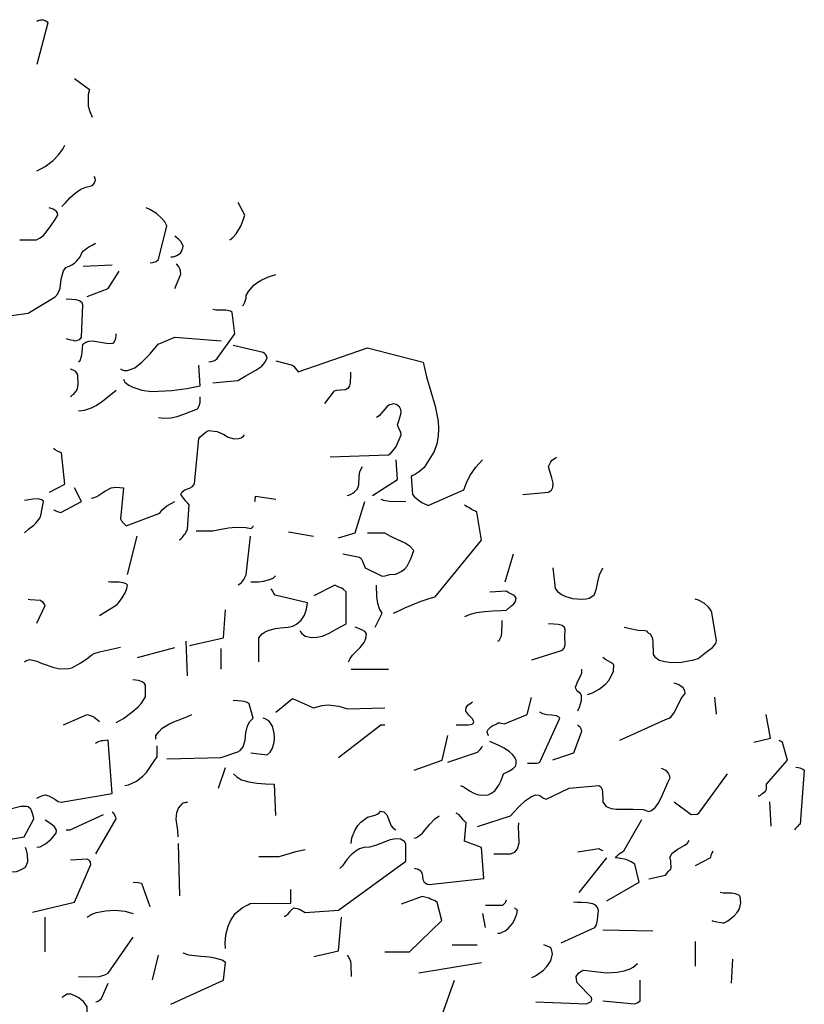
# Model space of a CAD drawing. Header units: metres. Extents: x 104013 to 108981, y 427946 to 428479.
# Tile 69 of 256: x 108750.35 to 108751.97, y 428217.9 to 428219.94. Entities that reach past the tile are written whole.
import ezdxf

# ---------------------------------------------------------------- set-up
doc = ezdxf.new("R2010")
doc.units = ezdxf.units.M
doc.layers.add('N-WE-GR-BOOM-SD', color=90, linetype='Continuous', lineweight=25)

# ---------------------------------------------------------------- blocks, each defined once
blk = doc.blocks.new('SGR-BOOM_S02_G_ZIJ-D')
at = {"flags": 128}
for points in [[(0.3502, 10.5323), (0.3536, 10.5323), (0.3569, 10.5345), (0.3625, 10.5356), (0.3636, 10.5367), (0.3714, 10.5356), (0.3747, 10.5345), (0.378, 10.5334), (0.3858, 10.5278), (0.3881, 10.5234), (0.3502, 10.351)], [(0.4792, 10.2932), (0.5315, 10.2487), (0.5271, 10.2276), (0.526, 10.2075), (0.5271, 10.1797), (0.5326, 10.1575), (0.5404, 10.1341)], [(0.3502, 9.9117), (0.3636, 9.9195), (0.378, 9.9295), (0.4058, 9.9551), (0.4248, 9.9773), (0.4392, 10.0007), (0.4459, 10.0174)], [(0.4359, 9.7638), (0.4492, 9.7805), (0.4637, 9.8005), (0.4815, 9.8194), (0.5015, 9.8361), (0.5182, 9.8439), (0.5382, 9.8495), (0.5426, 9.8528), (0.5482, 9.8617), (0.5515, 9.8728), (0.5504, 9.8817), (0.5471, 9.8884)], [(1.0142, 9.627), (1.0242, 9.6359), (1.0364, 9.6515), (1.052, 9.6826), (1.062, 9.7116), (1.0664, 9.7282), (1.0431, 9.7805)], [(0.2913, 9.627), (0.3491, 9.627), (0.3614, 9.6348), (0.3725, 9.6448), (0.3858, 9.6637), (0.3981, 9.6837), (0.4103, 9.706), (0.4225, 9.7282), (0.4214, 9.7371), (0.417, 9.7438), (0.4114, 9.7494), (0.4058, 9.7527), (0.3925, 9.7583)], [(0.7395, 9.5314), (0.7484, 9.5325), (0.7528, 9.5336), (0.7606, 9.537), (0.7684, 9.5447), (0.7973, 9.6849), (0.7906, 9.7004), (0.7795, 9.716), (0.7617, 9.7349), (0.7384, 9.7516), (0.7261, 9.7583)], [(0.8118, 9.5559), (0.8195, 9.5559), (0.8229, 9.557), (0.8318, 9.5614), (0.8407, 9.5692), (0.844, 9.5714), (0.8474, 9.5781), (0.8507, 9.5859), (0.8529, 9.5926), (0.854, 9.6015), (0.8462, 9.6192), (0.8385, 9.6281), (0.8251, 9.6415)], [(0.2624, 9.3134), (0.3202, 9.3234), (0.4125, 9.3913), (0.4225, 9.4035), (0.4303, 9.4269), (0.4337, 9.4636), (0.4392, 9.4891), (0.4414, 9.498), (0.4492, 9.5125), (0.4559, 9.5147), (0.4615, 9.5169), (0.4703, 9.5225), (0.4792, 9.5303), (0.4881, 9.5392), (0.4926, 9.5458), (0.4959, 9.5503), (0.4993, 9.5559), (0.5048, 9.5725), (0.5104, 9.5814), (0.5159, 9.587), (0.5293, 9.597), (0.5404, 9.6048), (0.5515, 9.6126)], [(0.5093, 9.518), (0.6094, 9.5225)], [(0.8251, 9.4246), (0.8451, 9.4847), (0.844, 9.4969), (0.8418, 9.5058), (0.8385, 9.5147), (0.834, 9.5214), (0.8296, 9.5258)], [(0.5226, 9.3924), (0.5949, 9.4246), (0.6338, 9.4969)], [(1.0575, 9.3546), (1.0609, 9.3579), (1.0664, 9.369), (1.0709, 9.3857), (1.0709, 9.3968), (1.0787, 9.4124), (1.0976, 9.4391), (1.1109, 9.4513), (1.1243, 9.4613), (1.1476, 9.4736), (1.1732, 9.4836)], [(0.4503, 9.2178), (0.4526, 9.2167), (0.467, 9.2133), (0.4748, 9.2111), (0.4792, 9.2089), (0.4881, 9.21), (0.4937, 9.2122), (0.4982, 9.2144), (0.5037, 9.2233), (0.5082, 9.3579), (0.5059, 9.3657), (0.497, 9.3735), (0.4848, 9.3779), (0.4703, 9.3801), (0.4503, 9.3813)], [(0.9419, 9.1221), (0.9508, 9.1233), (0.9552, 9.1244), (0.963, 9.1277), (0.9708, 9.1355), (1.032, 9.2378), (1.0219, 9.3257), (1.0164, 9.3312), (1.0008, 9.3357), (0.9663, 9.3357), (0.9563, 9.3379)], [(0.4937, 9.1221), (0.4993, 9.1277), (0.5048, 9.1488), (0.5059, 9.1633), (0.507, 9.1789), (0.5082, 9.1944), (0.5182, 9.2033), (0.5293, 9.2078), (0.5415, 9.2089), (0.576, 9.2022), (0.5971, 9.1978), (0.6116, 9.1989), (0.6149, 9.2022), (0.6194, 9.2111), (0.6216, 9.22), (0.6227, 9.2311), (0.6227, 9.2378)], [(0.6383, 9.0932), (0.6405, 9.0921), (0.6438, 9.0888), (0.6505, 9.0854), (0.6616, 9.0854), (0.6872, 9.0977), (0.7117, 9.1199), (0.7395, 9.1544), (0.7673, 9.1944), (0.8251, 9.2245), (0.9841, 9.2089)], [(0.9563, 9.0354), (1.042, 9.0443), (1.0675, 9.0632), (1.1042, 9.0877), (1.1243, 9.1043), (1.1354, 9.1188), (1.1432, 9.1366), (1.1421, 9.1444), (1.1387, 9.1511), (1.1343, 9.1566), (1.1287, 9.16), (1.0264, 9.1889)], [(1.1732, 9.1266), (1.2299, 9.1088), (1.2355, 9.1021), (1.2399, 9.0954), (1.2466, 9.0854), (1.2499, 9.0799), (1.489, 9.18), (1.6803, 9.1199), (1.6914, 9.0599), (1.7215, 8.9386), (1.7315, 8.8764), (1.7326, 8.8463), (1.7315, 8.8152), (1.727, 8.7829), (1.7181, 8.7518), (1.6836, 8.6851), (1.6681, 8.6684), (1.6503, 8.6551), (1.6447, 8.6517), (1.6392, 8.6473), (1.6436, 8.5739), (1.6503, 8.5639), (1.6625, 8.5516), (1.6759, 8.5405), (1.697, 8.5272), (1.8204, 8.5928), (1.8293, 8.6217), (1.8405, 8.6506), (1.8616, 8.6862), (1.8849, 8.7173)], [(0.6483, 9.0499), (0.6494, 9.0465), (0.6516, 9.041), (0.6527, 9.0376), (0.6661, 9.0254), (0.6805, 9.0165), (0.7117, 9.0054), (0.745, 8.9998), (0.8151, 9.0031), (0.8663, 9.012), (0.9119, 9.022), (0.9074, 9.1077)], [(0.4659, 8.9787), (0.4692, 8.9809), (0.4726, 8.9854), (0.477, 8.9887), (0.4826, 8.9976), (0.4859, 9.002), (0.4904, 9.012), (0.4926, 9.0265), (0.4915, 9.0676), (0.4837, 9.0821), (0.4748, 9.0877), (0.4659, 9.0921)], [(1.3411, 8.9498), (1.3745, 9.002), (1.3834, 9.0054), (1.3967, 9.0065), (1.4123, 9.0076), (1.4245, 9.0154), (1.4279, 9.022), (1.4301, 9.0343), (1.4312, 9.0688), (1.4312, 9.0788)], [(0.4937, 8.9197), (0.5137, 8.922), (0.5382, 8.932), (0.5538, 8.942), (0.576, 8.9598), (0.6227, 9.0054)], [(0.7684, 8.8919), (0.7862, 8.8886), (0.8107, 8.8908), (0.8329, 8.8964), (0.8562, 8.9053), (0.8974, 8.9242), (0.903, 8.9275), (0.9085, 8.9398), (0.9119, 8.9542), (0.9119, 8.9776)], [(1.36, 8.7285), (1.5613, 8.7374), (1.5691, 8.744), (1.5813, 8.7618), (1.5869, 8.7718), (1.6047, 8.8196), (1.6036, 8.8297), (1.5958, 8.8497), (1.5913, 8.8619), (1.5969, 8.8775), (1.6036, 8.9053), (1.6047, 8.9153), (1.6036, 8.9253), (1.5991, 8.9364), (1.5958, 8.9386), (1.5925, 8.942), (1.5869, 8.9453), (1.5769, 8.9487), (1.5624, 8.9431), (1.5546, 8.9364), (1.5413, 8.9164), (1.5291, 8.8986), (1.5191, 8.8919)], [(0.8407, 8.3859), (0.8462, 8.3904), (0.8518, 8.3971), (0.8574, 8.4059), (0.8607, 8.4104), (0.8685, 8.4282), (0.874, 8.5305), (0.8685, 8.5383), (0.8629, 8.5461), (0.8529, 8.5616), (0.8451, 8.5739), (0.8507, 8.585), (0.8596, 8.5928), (0.8752, 8.5995), (0.8863, 8.6061), (0.8929, 8.6172), (0.9074, 8.8052), (0.9119, 8.8119), (0.933, 8.8319), (0.9408, 8.8374), (0.9708, 8.8341), (0.9941, 8.8208), (1.0086, 8.8108), (1.0297, 8.8041), (1.0442, 8.8052), (1.0531, 8.8074), (1.062, 8.8141), (1.0653, 8.8196)], [(0.3936, 8.5828), (0.4459, 8.6161), (0.4348, 8.7462), (0.4214, 8.7529), (0.4125, 8.7585), (0.407, 8.764)], [(2.0239, 8.5739), (2.1118, 8.5828), (2.1218, 8.5906), (2.1263, 8.6017), (2.1274, 8.6206), (2.1229, 8.6428), (2.1151, 8.674), (2.1118, 8.6895), (2.1196, 8.7084), (2.124, 8.7151), (2.1396, 8.7273)], [(1.419, 8.5694), (1.4234, 8.5705), (1.4301, 8.5739), (1.4379, 8.5794), (1.4434, 8.5839), (1.4546, 8.5961), (1.459, 8.6139), (1.4601, 8.6484), (1.4623, 8.6684), (1.4712, 8.6895)], [(1.5057, 8.5694), (1.5913, 8.635), (1.5869, 8.7173)], [(0.407, 8.5105), (0.4103, 8.5083), (0.4203, 8.5027), (0.4325, 8.4983), (0.5037, 8.5438), (0.4792, 8.6006)], [(0.5371, 8.5583), (0.5437, 8.5594), (0.556, 8.565), (0.5738, 8.5783), (0.586, 8.5883), (0.606, 8.6006), (0.6216, 8.6039), (0.6483, 8.6006), (0.6383, 8.4727), (0.6416, 8.4649), (0.6505, 8.4515), (0.6572, 8.4438), (0.7728, 8.496), (0.7806, 8.5083), (0.7973, 8.5261), (0.8251, 8.545)], [(0.3069, 8.4148), (0.3224, 8.4315), (0.3391, 8.4471), (0.3469, 8.4549), (0.3603, 8.4749), (0.3636, 8.4871), (0.3725, 8.5438), (0.3714, 8.5472), (0.3658, 8.5516), (0.3547, 8.555), (0.3358, 8.5539), (0.3158, 8.5505), (0.3069, 8.5483)], [(1.1009, 8.545), (1.102, 8.5483), (1.1031, 8.5661), (1.1732, 8.5539)], [(1.5346, 8.5539), (1.5435, 8.5494), (1.5647, 8.5461), (1.6203, 8.545)], [(1.3889, 8.3948), (1.4457, 8.4148), (1.479, 8.5438)], [(1.578, 8.0823), (1.6014, 8.0946), (1.6169, 8.1046), (1.6703, 8.1313), (1.7003, 8.1435), (1.7215, 8.1502), (1.8805, 8.3848), (1.8649, 8.5005), (1.8605, 8.5038), (1.8494, 8.5105), (1.8371, 8.5194), (1.8316, 8.5227), (1.8227, 8.5294)], [(0.8985, 8.4237), (0.9563, 8.4237), (0.9786, 8.4282), (1.0097, 8.436), (1.0353, 8.4382), (1.0698, 8.4371), (1.0876, 8.4326), (1.0909, 8.4371), (1.0942, 8.4404), (1.0953, 8.4438)], [(1.2166, 8.4193), (1.3022, 8.4015)], [(0.6616, 8.2425), (0.695, 8.4015)], [(1.0431, 8.1991), (1.0486, 8.2035), (1.0542, 8.2091), (1.0598, 8.218), (1.0631, 8.2225), (1.0675, 8.2325), (1.0709, 8.2414), (1.0853, 8.4004)], [(1.4034, 8.3281), (1.4612, 8.3136), (1.4668, 8.3092), (1.4712, 8.297), (1.4801, 8.2703), (1.5391, 8.2358), (1.5491, 8.2369), (1.5569, 8.2402), (1.5658, 8.2425), (1.5858, 8.2436), (1.6047, 8.2547), (1.6158, 8.2647), (1.6247, 8.2769), (1.6381, 8.307), (1.6481, 8.3414), (1.6358, 8.3581), (1.618, 8.3715), (1.5902, 8.387), (1.5691, 8.3993), (1.548, 8.4137), (1.489, 8.4137)], [(1.9628, 8.2124), (1.9917, 8.3281)], [(2.1263, 8.2703), (2.1352, 8.1846), (2.1429, 8.1724), (2.1585, 8.1591), (2.1719, 8.1513), (2.1941, 8.1435), (2.2264, 8.1402), (2.2419, 8.1413), (2.2519, 8.1446), (2.2642, 8.1546), (2.2697, 8.1602), (2.2775, 8.1846), (2.282, 8.2124), (2.2875, 8.2414), (2.2986, 8.2703)], [(0.566, 8.0734), (0.626, 8.119), (0.6327, 8.1268), (0.6438, 8.1457), (0.6538, 8.1668), (0.6594, 8.1846), (0.6616, 8.198), (0.6572, 8.2035), (0.6472, 8.208), (0.6338, 8.2102), (0.6049, 8.2102), (0.5949, 8.2124)], [(1.0865, 8.2124), (1.1143, 8.2124), (1.1309, 8.2147), (1.1476, 8.2202), (1.1632, 8.228), (1.1721, 8.2369)], [(1.1143, 7.881), (1.1143, 7.9811), (1.1254, 7.9967), (1.1365, 8.0056), (1.1498, 8.0123), (1.1721, 8.0189), (1.1877, 8.0223), (1.2155, 8.0245), (1.231, 8.0289), (1.2444, 8.0367), (1.2599, 8.0534), (1.2711, 8.0745), (1.2788, 8.099), (1.2822, 8.1257), (1.171, 8.1568), (1.1676, 8.1624), (1.1643, 8.1668), (1.1621, 8.1735), (1.1565, 8.1835)], [(1.2555, 8.01), (1.2566, 8.0089), (1.2577, 8.0056), (1.2611, 8), (1.2733, 7.9878), (1.2955, 7.9822), (1.3144, 7.9834), (1.3333, 7.9878), (1.3589, 8.0011), (1.3834, 8.0178), (1.4145, 8.039), (1.4145, 8.1713), (1.4045, 8.1824), (1.4001, 8.1858), (1.3878, 8.1913), (1.3756, 8.198), (1.3033, 8.1546)], [(1.5146, 8.0245), (1.5391, 8.0823), (1.5302, 8.1012), (1.5246, 8.1224), (1.5202, 8.1513), (1.5191, 8.198)], [(1.8238, 8.069), (1.8393, 8.0768), (1.8638, 8.0857), (1.8916, 8.0901), (1.9205, 8.0923), (1.9494, 8.0934), (1.9672, 8.0957), (1.9806, 8.1101), (1.9928, 8.1213), (1.9984, 8.1313), (2.0006, 8.1446), (1.9961, 8.1524), (1.9895, 8.158), (1.9728, 8.168), (1.9672, 8.1735), (1.9094, 8.1691)], [(0.3202, 8.1402), (0.3269, 8.139), (0.3625, 8.1357), (0.3691, 8.1301), (0.3714, 8.1257), (0.3758, 8.1168), (0.3769, 8.1124), (0.3491, 8.0401)], [(2.372, 8.0245), (2.3876, 8.0201), (2.421, 8.0123), (2.4443, 8.0112), (2.4488, 8.01), (2.4532, 8.0045), (2.4566, 8), (2.4621, 7.9978), (2.4688, 7.9822), (2.471, 7.9656), (2.4721, 7.9111), (2.4777, 7.9022), (2.4933, 7.8888), (2.5122, 7.8822), (2.5344, 7.8788), (2.57, 7.8799), (2.6122, 7.8899), (2.6267, 7.8955), (2.6501, 7.9166), (2.669, 7.9333), (2.6768, 7.94), (2.6823, 7.9489), (2.6879, 7.9567), (2.6901, 7.9678), (2.6745, 8.0857), (2.6712, 8.0946), (2.6623, 8.1079), (2.6478, 8.1235), (2.6278, 8.1357), (2.6167, 8.1402)], [(0.8752, 7.9489), (0.993, 7.9811), (0.9997, 8.0968)], [(1.9372, 7.9667), (1.9417, 7.97), (1.9494, 7.9889), (1.9506, 8.0056), (1.9517, 8.0401), (1.9517, 8.0523)], [(1.4234, 7.881), (1.429, 7.8955), (1.4368, 7.9088), (1.4635, 7.94), (1.4768, 7.9611), (1.4824, 7.9778), (1.4846, 7.9989), (1.479, 8.0067), (1.4712, 8.0123), (1.4657, 8.0156), (1.459, 8.0189), (1.4457, 8.0245)], [(2.054, 7.8899), (2.1596, 7.93), (2.1652, 7.9378), (2.1696, 7.9522), (2.1685, 7.9856), (2.1696, 8.0145), (2.1674, 8.0234), (2.1585, 8.0312), (2.1452, 8.0356), (2.1307, 8.0378), (2.1118, 8.039)], [(0.3069, 7.881), (0.3113, 7.8844), (0.318, 7.8877), (0.3258, 7.891), (0.3502, 7.8844), (0.368, 7.8744), (0.4081, 7.8577), (0.4292, 7.8521), (0.4603, 7.8532), (0.4703, 7.8566), (0.5015, 7.8766), (0.5226, 7.8955), (0.5393, 7.91), (0.5471, 7.9155), (0.566, 7.9233), (0.6383, 7.9422)], [(0.6961, 7.8988), (0.8251, 7.9411)], [(0.8685, 7.8232), (0.864, 7.9667)], [(0.9841, 7.851), (0.9841, 7.9366)], [(2.2464, 7.7465), (2.2631, 7.7531), (2.2864, 7.7687), (2.3075, 7.7887), (2.3198, 7.8043), (2.332, 7.8332), (2.3353, 7.8432), (2.3364, 7.8688), (2.3331, 7.8733), (2.3264, 7.8788), (2.3187, 7.8844), (2.3075, 7.891), (2.2986, 7.8988)], [(1.4323, 7.851), (1.5613, 7.851)], [(2.213, 7.6786), (2.2186, 7.6942), (2.2252, 7.722), (2.2252, 7.7409), (2.2219, 7.7509), (2.2108, 7.7598), (2.2063, 7.7709), (2.2052, 7.7765), (2.213, 7.801), (2.2219, 7.8221), (2.2264, 7.8354), (2.2264, 7.851)], [(0.6227, 7.6308), (0.6483, 7.6475), (0.6772, 7.6731), (0.6983, 7.6953), (0.7106, 7.7109), (0.7239, 7.7365), (0.7239, 7.7854), (0.7206, 7.7921), (0.7128, 7.7987), (0.6994, 7.8043), (0.6805, 7.8076)], [(2.3576, 7.5574), (2.5144, 7.643), (2.5277, 7.6486), (2.5333, 7.6531), (2.5455, 7.6731), (2.5689, 7.7298), (2.5822, 7.7498), (2.5811, 7.7609), (2.5755, 7.7732), (2.5678, 7.7809), (2.5578, 7.7876), (2.5444, 7.7932)], [(0.7973, 7.4807), (0.9841, 7.4851), (1.042, 7.5096), (1.0498, 7.5152), (1.0598, 7.5296), (1.0675, 7.5574), (1.0698, 7.5874), (1.0753, 7.6164), (1.0831, 7.6342), (1.0953, 7.6486), (1.0809, 7.7076), (1.0742, 7.7131), (1.0642, 7.7176), (1.0542, 7.7187), (1.042, 7.7198), (1.0264, 7.7209)], [(1.1732, 7.6731), (1.2299, 7.7298), (1.3022, 7.6909), (1.3322, 7.7009), (1.3534, 7.7031), (1.3901, 7.6975), (1.4045, 7.6931), (1.4179, 7.6864), (1.548, 7.6909)], [(1.7937, 7.6208), (1.836, 7.6208), (1.8494, 7.6241), (1.8538, 7.6297), (1.8549, 7.633), (1.8505, 7.6453), (1.8371, 7.6608), (1.8271, 7.6775), (1.8282, 7.6931), (1.8338, 7.702), (1.846, 7.712), (1.8505, 7.7164)], [(1.905, 7.5774), (1.905, 7.5785), (1.9027, 7.5819), (1.9016, 7.5874), (1.8994, 7.5908), (1.9038, 7.6019), (1.9127, 7.6119), (1.9205, 7.6175), (1.9261, 7.6208), (1.9328, 7.6241), (1.9372, 7.6297), (1.9439, 7.6286), (1.9606, 7.6253), (2.0384, 7.6631), (2.0529, 7.7342)], [(2.6834, 7.7354), (2.689, 7.6653)], [(2.0395, 7.4618), (2.0718, 7.4629), (2.0773, 7.464), (2.0818, 7.4662), (2.1507, 7.6486), (2.1463, 7.6542), (2.1396, 7.6575), (2.1218, 7.6608), (2.1062, 7.662), (2.0918, 7.6664), (2.0818, 7.6731)], [(0.4414, 7.6208), (0.5226, 7.6631), (0.5404, 7.6564), (0.5471, 7.6519), (0.566, 7.6342)], [(0.7595, 7.5619), (0.7595, 7.5763), (0.7695, 7.5919), (0.7817, 7.6064), (0.804, 7.623), (0.8218, 7.633), (0.8663, 7.6542), (0.884, 7.6631)], [(1.0865, 7.5051), (1.1432, 7.4963), (1.1532, 7.5085), (1.161, 7.5241), (1.1676, 7.5496), (1.1687, 7.5674), (1.1676, 7.5863), (1.161, 7.6152), (1.1498, 7.6364), (1.1476, 7.6375), (1.1443, 7.6408), (1.1365, 7.6453), (1.1287, 7.6486)], [(2.8191, 7.5485), (2.8758, 7.5663), (2.8614, 7.6642)], [(1.3889, 7.4851), (1.5346, 7.6208), (1.548, 7.6208)], [(2.1263, 7.4762), (2.1985, 7.5051), (2.2264, 7.5952), (2.2252, 7.5997), (2.223, 7.6052), (2.2208, 7.6108), (2.2175, 7.6141), (2.2119, 7.6208)], [(1.6492, 7.4329), (1.7459, 7.4751), (1.7648, 7.5774)], [(0.3502, 7.3172), (0.3547, 7.3205), (0.3614, 7.3239), (0.3669, 7.3272), (0.3736, 7.3294), (0.378, 7.3317), (0.3914, 7.3272), (0.4036, 7.3194), (0.4114, 7.3139), (0.4236, 7.3039), (0.4337, 7.3005), (0.6094, 7.3372), (0.5949, 7.5574), (0.586, 7.5563), (0.5771, 7.5552), (0.5716, 7.5541), (0.5582, 7.5485), (0.5515, 7.5441)], [(0.6527, 7.3706), (0.665, 7.3728), (0.6928, 7.3873), (0.715, 7.4084), (0.7272, 7.424), (0.7484, 7.4607), (0.7639, 7.4885), (0.7639, 7.5341)], [(1.7648, 7.4662), (1.8671, 7.5085), (1.8716, 7.514), (1.876, 7.5185), (1.8816, 7.5252), (1.8849, 7.5341)], [(1.8082, 7.3706), (1.8215, 7.3628), (1.8393, 7.3483), (1.8549, 7.3383), (1.866, 7.3328), (1.8794, 7.3294), (1.9038, 7.3317), (1.915, 7.3383), (1.9205, 7.3428), (1.9272, 7.3483), (1.9405, 7.3717), (1.9483, 7.3906), (1.9572, 7.4184), (1.9683, 7.4251), (1.975, 7.4295), (1.9806, 7.4329), (1.9906, 7.4406), (1.9984, 7.4495), (1.9995, 7.4529), (2.0006, 7.4607), (2.0006, 7.4751), (1.995, 7.4874), (1.9873, 7.4985), (1.9772, 7.5096), (1.9594, 7.5241), (1.9383, 7.5363), (1.9094, 7.5519)], [(2.8336, 7.3272), (2.8369, 7.3272), (2.8413, 7.3294), (2.8469, 7.335), (2.8502, 7.3383), (2.8591, 7.3461), (2.8614, 7.3517), (2.8625, 7.355), (2.8625, 7.375), (2.9348, 7.4751), (2.9181, 7.5474), (2.9147, 7.5507), (2.9103, 7.553), (2.9081, 7.5541), (2.9058, 7.5563)], [(0.9752, 7.3595), (0.9997, 7.4451)], [(1.8671, 7.2004), (1.9806, 7.2449), (1.9928, 7.2594), (2.0106, 7.2838), (2.0328, 7.3083), (2.0529, 7.3239), (2.0684, 7.3317), (2.0784, 7.3294), (2.0851, 7.3261), (2.0907, 7.3205), (2.0951, 7.3172), (2.104, 7.3128), (2.183, 7.3595), (2.2853, 7.3695), (2.292, 7.3639), (2.2964, 7.3539), (2.2975, 7.3406), (2.2986, 7.3105), (2.2986, 7.3016), (2.3109, 7.2838), (2.3276, 7.2749), (2.3465, 7.2716), (2.4032, 7.2727), (2.4376, 7.2705), (2.4577, 7.2627), (2.4666, 7.2672), (2.4799, 7.2805), (2.4899, 7.295), (2.501, 7.3217), (2.5222, 7.3817), (2.5311, 7.4017), (2.5288, 7.4117), (2.5244, 7.4229), (2.5166, 7.4318), (2.501, 7.4406)], [(2.9637, 7.4462), (2.9715, 7.4451), (2.977, 7.4429), (2.9881, 7.4373), (2.9926, 7.4329), (2.9781, 7.2104), (2.9737, 7.2071), (2.9692, 7.2004), (2.9626, 7.1915), (2.9592, 7.1871)], [(1.0275, 7.4184), (1.0397, 7.4039), (1.0542, 7.3939), (1.0798, 7.385), (1.1076, 7.3795), (1.1376, 7.3773), (1.1676, 7.3761), (1.1721, 7.246)], [(2.5444, 7.3027), (2.6034, 7.2505), (2.6234, 7.2516), (2.63, 7.2549), (2.7279, 7.4184)], [(0.8362, 7.1582), (0.8351, 7.1838), (0.8296, 7.2305), (0.8318, 7.2583), (0.8373, 7.2761), (0.854, 7.2983), (0.8607, 7.2994), (0.864, 7.3005), (0.8674, 7.3016), (0.8685, 7.3027)], [(2.8725, 7.3027), (2.8769, 7.2015)], [(0.1178, 7.1193), (0.3058, 7.1571), (0.3391, 7.2316), (0.338, 7.2405), (0.3358, 7.2494), (0.3336, 7.2583), (0.3313, 7.2672), (0.3291, 7.2727), (0.3202, 7.2816), (0.3147, 7.2838), (0.2946, 7.2827), (0.2502, 7.2694), (0.2346, 7.2683), (0.219, 7.2727), (0.2101, 7.2827), (0.1979, 7.2883), (0.179, 7.2905), (0.1512, 7.2872), (0.1312, 7.2827), (0.1178, 7.2827)], [(1.4323, 7.1304), (1.4345, 7.1537), (1.4445, 7.1838), (1.4557, 7.2049), (1.4657, 7.2182), (1.489, 7.2394), (1.5146, 7.2471), (1.5235, 7.2527), (1.5302, 7.2583), (1.5335, 7.2638), (1.5446, 7.2605), (1.5546, 7.2483), (1.5702, 7.2038), (1.5769, 7.1938), (1.5858, 7.1871)], [(0.4503, 7.1871), (0.4648, 7.1871), (0.5793, 7.2494)], [(0.5526, 7.087), (0.6227, 7.2316), (0.6216, 7.2382), (0.6194, 7.2449), (0.6149, 7.2538), (0.6094, 7.2594)], [(1.6492, 7.0281), (1.6525, 7.0269), (1.6592, 7.0247), (1.6625, 7.0236), (1.6725, 7.0169), (1.677, 7.0047), (1.6781, 6.9936), (1.6792, 6.9814), (1.6836, 6.9702), (1.6892, 6.9658), (1.6937, 6.9624), (1.7003, 6.9602), (1.8894, 6.9858), (1.8805, 7.1137), (1.8227, 7.1393), (1.8282, 7.216), (1.8193, 7.226), (1.816, 7.2316), (1.8104, 7.2405), (1.8038, 7.2483), (1.7937, 7.2549)], [(1.6492, 7.1526), (1.657, 7.1548), (1.6681, 7.1626), (1.6781, 7.1726), (1.6859, 7.1849), (1.7037, 7.2104), (1.7203, 7.2316), (1.7348, 7.2449)], [(2.3131, 6.8935), (2.4243, 6.9702), (2.4087, 7.0447), (2.3965, 7.0548), (2.3798, 7.0636), (2.3531, 7.0692), (2.342, 7.0703), (2.3476, 7.0781), (2.3554, 7.087), (2.3643, 7.0948), (2.3709, 7.1003), (2.4332, 7.2293)], [(0.3502, 7.1148), (0.3614, 7.117), (0.3792, 7.1281), (0.3992, 7.1482), (0.4159, 7.1726), (0.417, 7.1849), (0.4103, 7.1993), (0.3981, 7.2116), (0.378, 7.226)], [(1.9239, 7.087), (1.9806, 7.087), (1.9961, 7.0948), (2.005, 7.1081), (2.0106, 7.1326), (2.0095, 7.1704), (2.0084, 7.1982), (2.0095, 7.216)], [(0.8362, 7.1304), (0.8407, 6.9135)], [(1.201, 6.8301), (1.2066, 6.8301), (1.2099, 6.8334), (1.2155, 6.839), (1.2221, 6.849), (1.2232, 6.8523), (1.2344, 6.8635), (1.2466, 6.8612), (1.2566, 6.8568), (1.2622, 6.8535), (1.2733, 6.8446), (1.3889, 6.8546), (1.6203, 7.057), (1.6203, 7.1293), (1.6158, 7.1382), (1.6025, 7.1482), (1.5858, 7.1493), (1.5669, 7.1448), (1.5157, 7.1215), (1.4957, 7.1148), (1.4757, 7.1137), (1.4612, 7.1081), (1.449, 7.1003), (1.4323, 7.0837), (1.419, 7.0648), (1.4023, 7.0381), (1.3934, 7.0269)], [(2.4577, 6.9847), (2.5144, 6.9991), (2.5199, 7.008), (2.5244, 7.0147), (2.5288, 7.0192), (2.5322, 7.0225), (2.5344, 7.0281), (2.5333, 7.0559), (2.5322, 7.0648), (2.53, 7.0703), (2.5366, 7.0881), (2.5544, 7.1048), (2.5811, 7.1226), (2.59, 7.1315), (2.5967, 7.1437)], [(0.1612, 7.0281), (0.1957, 7.0225), (0.2246, 7.0169), (0.2524, 7.0125), (0.2802, 7.0147), (0.2891, 7.0181), (0.3091, 7.0314), (0.3147, 7.0403), (0.3191, 7.0559), (0.318, 7.0848), (0.3147, 7.1026), (0.3102, 7.1137)], [(1.1143, 7.0759), (1.1843, 7.077), (1.2043, 7.0826), (1.2232, 7.0903), (1.2421, 7.097), (1.2733, 7.1048)], [(2.213, 7.0959), (2.2853, 7.1092), (2.2875, 7.1081), (2.2909, 7.1048), (2.2975, 7.1015), (2.2986, 7.1003)], [(2.6178, 7.0392), (2.6712, 7.0725), (2.6723, 7.0826), (2.6745, 7.0892), (2.6768, 7.0926), (2.679, 7.1003)], [(0.3347, 6.8457), (0.4792, 6.8879), (0.536, 7.0436), (0.5349, 7.0525), (0.5326, 7.057), (0.5282, 7.0625), (0.5226, 7.0659), (0.4659, 7.0614)], [(2.2175, 6.928), (2.3131, 7.0714)], [(0.6816, 6.9702), (0.6994, 6.9691), (0.705, 6.9669), (0.7106, 6.9658), (0.7384, 6.869)], [(0.9997, 6.6955), (0.9986, 6.7178), (1.0008, 6.7523), (1.0086, 6.7878), (1.0164, 6.8101), (1.0331, 6.8401), (1.0564, 6.8635), (1.062, 6.8668), (1.0698, 6.8724), (1.0787, 6.8779), (1.0842, 6.8824), (1.2244, 6.8835), (1.2244, 6.9402)], [(2.6745, 6.8112), (2.6768, 6.8101), (2.6912, 6.8068), (2.7068, 6.8034), (2.7123, 6.8023), (2.7168, 6.8023), (2.729, 6.8101), (2.7513, 6.8312), (2.7613, 6.8446), (2.7691, 6.8601), (2.7746, 6.8846), (2.7713, 6.9113), (2.7668, 6.9169), (2.7557, 6.9224), (2.7424, 6.9246), (2.7134, 6.9246), (2.7034, 6.9269)], [(1.548, 6.6822), (1.6336, 6.6822), (1.7448, 6.8112), (1.7281, 6.8857), (1.7215, 6.8924), (1.7159, 6.8957), (1.7059, 6.9002), (1.6992, 6.9035), (1.677, 6.9113), (1.6047, 6.879)], [(1.8949, 6.8746), (1.955, 6.8757), (1.9639, 6.8857), (1.965, 6.8902), (1.9672, 6.8968)], [(2.1552, 6.72), (2.2719, 6.7834), (2.2775, 6.7945), (2.2808, 6.8134), (2.282, 6.8279), (2.2842, 6.8535), (2.2808, 6.8657), (2.2742, 6.8746), (2.2642, 6.8802), (2.2453, 6.8846), (2.2252, 6.8857), (2.2108, 6.8857), (2.1974, 6.8879)], [(0.5226, 6.8257), (0.5371, 6.8368), (0.5549, 6.8446), (0.586, 6.8523), (0.6194, 6.8546), (0.6527, 6.8501), (0.6816, 6.8401)], [(1.9372, 6.7589), (1.9439, 6.76), (1.9472, 6.7612), (1.9506, 6.7623), (1.9517, 6.7634), (1.9628, 6.7689), (1.9717, 6.7767), (1.9873, 6.799), (1.9961, 6.8179), (2.0028, 6.839), (2.005, 6.8546), (2.0028, 6.8557), (2.0006, 6.859), (1.9984, 6.8601), (1.995, 6.8635)], [(0.378, 6.6822), (0.378, 6.8257)], [(1.3033, 6.6622), (1.3889, 6.6866), (1.399, 6.8257)], [(1.8949, 6.7823), (1.886, 6.8401)], [(2.2986, 6.7734), (2.471, 6.7689)], [(0.4937, 6.5799), (0.5004, 6.5788), (0.566, 6.5799), (0.5838, 6.5866), (0.5949, 6.5943), (0.6816, 6.7434)], [(2.6178, 6.6233), (2.6178, 6.7245)], [(1.7804, 6.7111), (1.866, 6.7111)], [(2.054, 6.5754), (2.0673, 6.5832), (2.094, 6.6066), (2.1062, 6.621), (2.1196, 6.6455), (2.1252, 6.6744), (2.1207, 6.6967), (2.1151, 6.7011), (2.1018, 6.7078), (2.0962, 6.7111)], [(0.7484, 6.5665), (0.7684, 6.6677)], [(0.8118, 6.4653), (0.993, 6.5654), (0.9997, 6.6377), (0.9875, 6.6477), (0.963, 6.6566), (0.9441, 6.66), (0.9141, 6.6622), (0.8829, 6.6666), (0.8729, 6.6689), (0.854, 6.6766)], [(1.419, 6.6677), (1.4223, 6.6633), (1.4301, 6.6444), (1.4312, 6.6266), (1.4323, 6.5799)], [(2.7424, 6.5521), (2.7468, 6.6522)], [(1.6647, 6.5955), (1.8805, 6.6377)], [(2.0684, 6.4753), (2.243, 6.4665), (2.2519, 6.472), (2.2575, 6.4753), (2.2608, 6.4842), (2.2597, 6.4931), (2.2119, 6.5532), (2.2097, 6.5599), (2.2086, 6.5677), (2.2074, 6.5799), (2.2152, 6.5943), (2.2264, 6.6032), (2.233, 6.6066), (2.312, 6.5955), (2.3487, 6.5977), (2.372, 6.6032), (2.3932, 6.6121), (2.4032, 6.6188), (2.4187, 6.6344)], [(0.5526, 6.4753), (0.5571, 6.4765), (0.5615, 6.4787), (0.5727, 6.4898), (0.5949, 6.5521)], [(1.7459, 6.422), (1.7882, 6.5654)], [(2.2986, 6.4798), (2.4076, 6.4665), (2.4143, 6.4698), (2.4199, 6.472), (2.4276, 6.4798), (2.4276, 6.5654)], [(0.2635, 6.3552), (0.2746, 6.3652), (0.298, 6.3797), (0.3102, 6.3853), (0.338, 6.3908), (0.4303, 6.3853), (0.4926, 6.3775), (0.5059, 6.3786), (0.5137, 6.3842), (0.5215, 6.4031), (0.5226, 6.4275), (0.5226, 6.4553), (0.5104, 6.4765), (0.5026, 6.4842), (0.4948, 6.492), (0.4804, 6.5009), (0.4648, 6.5087), (0.4615, 6.5076), (0.4537, 6.5065), (0.4448, 6.5009), (0.4403, 6.4965), (0.4359, 6.4931)]]:
    blk.add_lwpolyline(points, dxfattribs=at)

msp = doc.modelspace()

# ---------------------------------------------------------------- block references
at = {"layer": 'N-WE-GR-BOOM-SD', "xscale": 0.6, "yscale": 0.5, "zscale": 0.8}
msp.add_blockref('SGR-BOOM_S02_G_ZIJ-D', (108750.1729, 428214.6673), dxfattribs=at)

doc.saveas('drawing.dxf')
